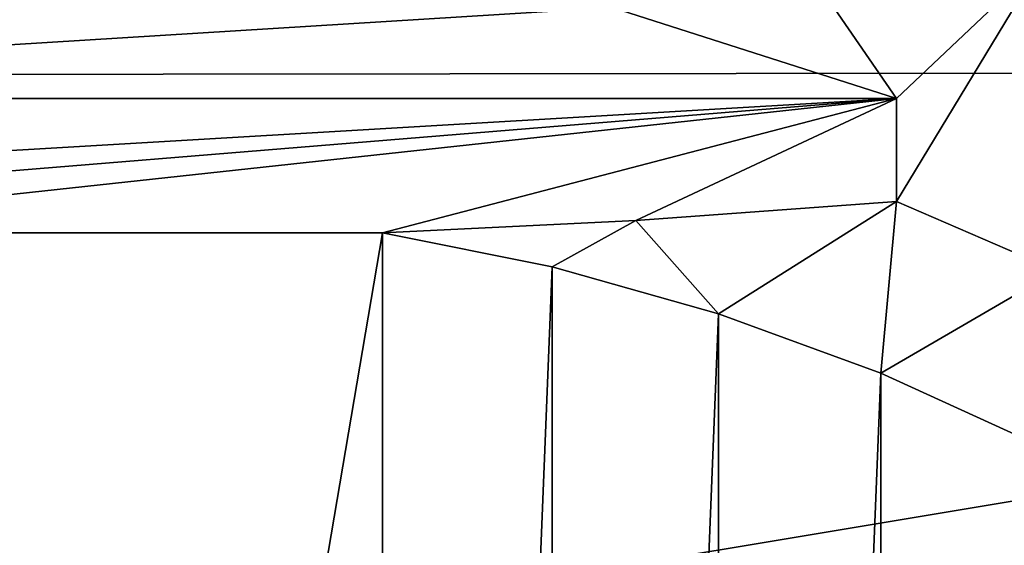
# Model space of a CAD drawing. Header units: metres. Extents: x -26 to 26, y -147 to 24.
# Tile 62 of 254: x 0 to 4.95, y -117.2 to -114.56. Entities that reach past the tile are written whole.
import ezdxf

# ---------------------------------------------------------------- set-up
doc = ezdxf.new("R2010")
doc.units = ezdxf.units.M
doc.layers.add('solid_12_411_052_XXX', color=7, linetype='CONTINUOUS')

msp = doc.modelspace()

# ---------------------------------------------------------------- linework, layer by layer
at = {"layer": 'solid_12_411_052_XXX'}
for points in [[(18.28219, -105.308563, 121.330444), (-18.285822, -105.184723, 121.330444), (-17.996473, -114.854576, 121.330444)], [(17.99773, -114.813347, 121.330444), (18.28219, -105.308563, 121.330444), (-17.996473, -114.854576, 121.330444)], [(3.492846, -113.627579, 102.738579), (4.407096, -114.955101, 98.426689), (2.978117, -114.497475, 98.321037)], [(3.492846, -113.627579, 102.738579), (5.141537, -114.258057, 102.884132), (4.407096, -114.955101, 98.426689)], [(-4.407096, -114.955101, 98.426689), (0, -114.126892, 98.235481), (1.501152, -114.21991, 98.256958)], [(-1.501152, -114.21991, 98.256958), (0, -114.126892, 98.235481), (-4.407096, -114.955101, 98.426689)], [(-4.407096, -114.955101, 98.426689), (1.501152, -114.21991, 98.256958), (2.978117, -114.497475, 98.321037)], [(5.141537, -114.258057, 102.884132), (4.407096, -115.472488, 96.185638), (4.407096, -114.955101, 98.426689)], [(5.141537, -114.258057, 102.884132), (5.21213, -115.821129, 96.266129), (4.407096, -115.472488, 96.185638)], [(-4.407096, -114.955101, 98.426689), (2.978117, -114.497475, 98.321037), (4.407096, -114.955101, 98.426689)], [(17.99773, -114.813347, 121.330444), (-17.996473, -114.854576, 121.330444), (-17.82206, -120.777161, 121.330444)], [(17.820137, -120.842606, 121.330444), (17.99773, -114.813347, 121.330444), (-17.82206, -120.777161, 121.330444)], [(-4.407096, -114.955101, 98.426689), (4.407096, -114.955101, 98.426689), (-4.407096, -115.472488, 96.185638)], [(-3.09481, -115.567627, 95.773544), (-4.407096, -115.472488, 96.185638), (4.407096, -114.955101, 98.426689)], [(-3.09481, -115.567627, 95.773544), (4.407096, -114.955101, 98.426689), (-1.822773, -115.629959, 95.503586)], [(1.822773, -115.629959, 95.503586), (-1.822773, -115.629959, 95.503586), (4.407096, -114.955101, 98.426689)], [(3.096556, -115.567528, 95.77401), (1.822773, -115.629959, 95.503586), (4.407096, -114.955101, 98.426689)], [(3.096556, -115.567528, 95.77401), (4.407096, -114.955101, 98.426689), (4.407096, -115.472488, 96.185638)], [(3.096556, -115.567528, 95.77401), (4.407096, -115.472488, 96.185638), (3.512669, -116.037018, 95.597557)], [(3.512669, -116.037018, 95.597557), (4.407096, -115.472488, 96.185638), (4.328207, -116.335739, 95.666527)], [(4.328207, -116.335739, 95.666527), (4.407096, -115.472488, 96.185638), (5.21213, -115.821129, 96.266129)], [(3.096556, -115.567528, 95.77401), (2.67597, -115.801331, 95.543144), (1.822773, -115.629959, 95.503586)], [(3.096556, -115.567528, 95.77401), (3.512669, -116.037018, 95.597557), (2.67597, -115.801331, 95.543144)], [(1.822773, -115.629959, 95.503586), (1.822773, -137.066101, 100.452507), (-1.822773, -137.066101, 100.452507)], [(1.822773, -115.629959, 95.503586), (-1.822773, -137.066101, 100.452507), (-1.822773, -115.629959, 95.503586)], [(1.822773, -115.629959, 95.503586), (2.67597, -115.801331, 95.543144), (1.822773, -137.066101, 100.452507)], [(2.67597, -115.801331, 95.543144), (2.675963, -136.89473, 100.412941), (1.822773, -137.066101, 100.452507)], [(2.67597, -115.801331, 95.543144), (3.512669, -116.037018, 95.597557), (2.675963, -136.89473, 100.412941)], [(4.328207, -116.335739, 95.666527), (5.21213, -115.821129, 96.266129), (5.116991, -116.695427, 95.749565)], [(3.512669, -116.037018, 95.597557), (3.512651, -136.659042, 100.358528), (2.675963, -136.89473, 100.412941)], [(3.512669, -116.037018, 95.597557), (4.328207, -116.335739, 95.666527), (3.512651, -136.659042, 100.358528)], [(4.328207, -116.335739, 95.666527), (4.328194, -136.360321, 100.289566), (3.512651, -136.659042, 100.358528)], [(4.328207, -116.335739, 95.666527), (5.116991, -116.695427, 95.749565), (4.328194, -136.360321, 100.289566)], [(5.116991, -116.695427, 95.749565), (5.116974, -136.000641, 100.206528), (4.328194, -136.360321, 100.289566)]]:
    msp.add_3dface(points, dxfattribs=at)

doc.saveas('drawing.dxf')
